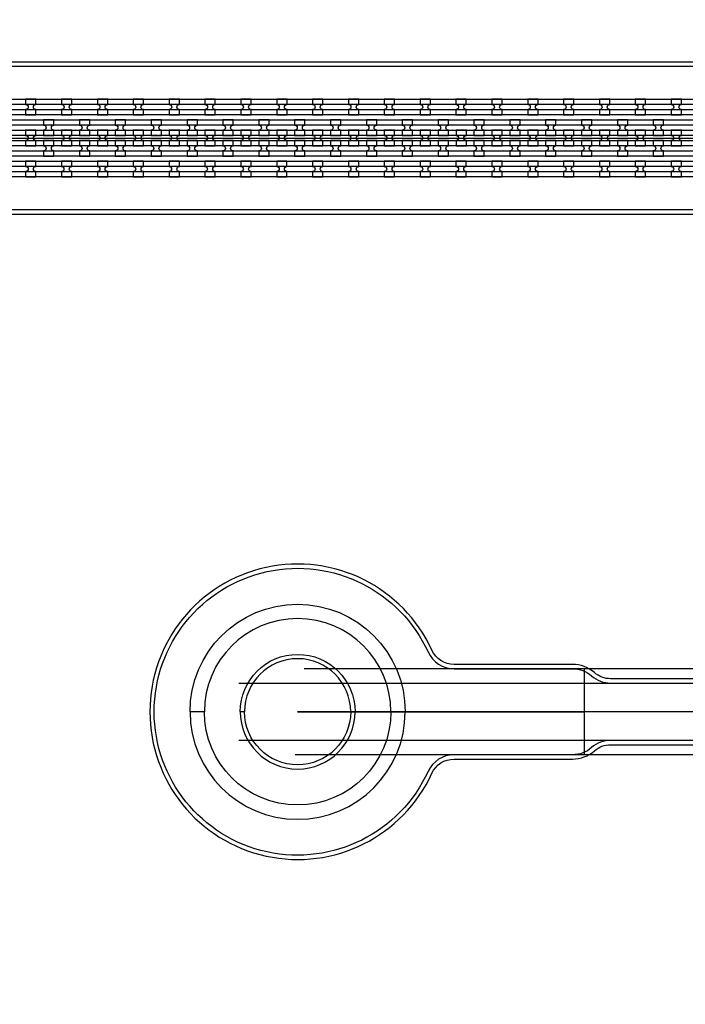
# Model space of a CAD drawing. Extents: x -63500 to 63500, y -63500 to 63500.
# Tile 108 of 256: x -21238 to -16597, y 3090 to 9955. Entities that reach past the tile are written whole.
import ezdxf

# ---------------------------------------------------------------- set-up
doc = ezdxf.new("R2010")
doc.units = 13
doc.header["$MEASUREMENT"] = 0
for name, color, linetype in [('1_Metal', 2, 'Continuous'), ('2_Electrodes', 5, 'Continuous'), ('3_Outline', 4, 'Continuous')]:
    doc.layers.add(name, color=color, linetype=linetype)

msp = doc.modelspace()

# ---------------------------------------------------------------- linework, layer by layer
for p, q in [((-25300, 9130), (-6800, 9130)), ((-13972.2, 5430), (-19255.1, 5430)), ((-17300, 4830), (-17300, 5430)), ((-19710.6, 5330), (-13972.2, 5330)), ((-16300, 5130), (-19300, 5130)), ((-19300, 5130), (-17300, 5130)), ((-13972.2, 4930), (-19710.6, 4930)), ((-13972.2, 4830), (-19318.1, 4830))]:
    msp.add_line(p, q)
for radius in [50000, 47500, 45000]:
    msp.add_circle((0, 0), radius)
at = {"layer": '1_Metal'}
for points in [[(-50000, 0, -1), (50000, 0), (51000, 0, 1), (-51000, 0)], [(-21124, 9400), (-21196, 9400), (-21196, 9364, -0.414214), (-21178, 9346), (-21178, 9346, -0.414214), (-21196, 9328), (-21196, 9292), (-21124, 9292), (-21124, 9328, -0.414214), (-21142, 9346), (-21142, 9346, -0.414214), (-21124, 9364)], [(-20874, 9400), (-20946, 9400), (-20946, 9364, -0.414214), (-20928, 9346), (-20928, 9346, -0.414214), (-20946, 9328), (-20946, 9292), (-20874, 9292), (-20874, 9328, -0.414214), (-20892, 9346), (-20892, 9346, -0.414214), (-20874, 9364)], [(-20624, 9400), (-20696, 9400), (-20696, 9364, -0.414214), (-20678, 9346), (-20678, 9346, -0.414214), (-20696, 9328), (-20696, 9292), (-20624, 9292), (-20624, 9328, -0.414214), (-20642, 9346), (-20642, 9346, -0.414214), (-20624, 9364)], [(-20374, 9400), (-20446, 9400), (-20446, 9364, -0.414214), (-20428, 9346), (-20428, 9346, -0.414214), (-20446, 9328), (-20446, 9292), (-20374, 9292), (-20374, 9328, -0.414214), (-20392, 9346), (-20392, 9346, -0.414214), (-20374, 9364)], [(-20124, 9400), (-20196, 9400), (-20196, 9364, -0.414214), (-20178, 9346), (-20178, 9346, -0.414214), (-20196, 9328), (-20196, 9292), (-20124, 9292), (-20124, 9328, -0.414214), (-20142, 9346), (-20142, 9346, -0.414214), (-20124, 9364)], [(-19874, 9400), (-19946, 9400), (-19946, 9364, -0.414214), (-19928, 9346), (-19928, 9346, -0.414214), (-19946, 9328), (-19946, 9292), (-19874, 9292), (-19874, 9328, -0.414214), (-19892, 9346), (-19892, 9346, -0.414214), (-19874, 9364)], [(-19624, 9400), (-19696, 9400), (-19696, 9364, -0.414214), (-19678, 9346), (-19678, 9346, -0.414214), (-19696, 9328), (-19696, 9292), (-19624, 9292), (-19624, 9328, -0.414214), (-19642, 9346), (-19642, 9346, -0.414214), (-19624, 9364)], [(-19374, 9400), (-19446, 9400), (-19446, 9364, -0.414214), (-19428, 9346), (-19428, 9346, -0.414214), (-19446, 9328), (-19446, 9292), (-19374, 9292), (-19374, 9328, -0.414214), (-19392, 9346), (-19392, 9346, -0.414214), (-19374, 9364)], [(-19124, 9400), (-19196, 9400), (-19196, 9364, -0.414214), (-19178, 9346), (-19178, 9346, -0.414214), (-19196, 9328), (-19196, 9292), (-19124, 9292), (-19124, 9328, -0.414214), (-19142, 9346), (-19142, 9346, -0.414214), (-19124, 9364)], [(-18874, 9400), (-18946, 9400), (-18946, 9364, -0.414214), (-18928, 9346), (-18928, 9346, -0.414214), (-18946, 9328), (-18946, 9292), (-18874, 9292), (-18874, 9328, -0.414214), (-18892, 9346), (-18892, 9346, -0.414214), (-18874, 9364)], [(-18624, 9400), (-18696, 9400), (-18696, 9364, -0.414214), (-18678, 9346), (-18678, 9346, -0.414214), (-18696, 9328), (-18696, 9292), (-18624, 9292), (-18624, 9328, -0.414214), (-18642, 9346), (-18642, 9346, -0.414214), (-18624, 9364)], [(-18374, 9400), (-18446, 9400), (-18446, 9364, -0.414214), (-18428, 9346), (-18428, 9346, -0.414214), (-18446, 9328), (-18446, 9292), (-18374, 9292), (-18374, 9328, -0.414214), (-18392, 9346), (-18392, 9346, -0.414214), (-18374, 9364)], [(-18124, 9400), (-18196, 9400), (-18196, 9364, -0.414214), (-18178, 9346), (-18178, 9346, -0.414214), (-18196, 9328), (-18196, 9292), (-18124, 9292), (-18124, 9328, -0.414214), (-18142, 9346), (-18142, 9346, -0.414214), (-18124, 9364)], [(-17874, 9400), (-17946, 9400), (-17946, 9364, -0.414214), (-17928, 9346), (-17928, 9346, -0.414214), (-17946, 9328), (-17946, 9292), (-17874, 9292), (-17874, 9328, -0.414214), (-17892, 9346), (-17892, 9346, -0.414214), (-17874, 9364)], [(-17624, 9400), (-17696, 9400), (-17696, 9364, -0.414214), (-17678, 9346), (-17678, 9346, -0.414214), (-17696, 9328), (-17696, 9292), (-17624, 9292), (-17624, 9328, -0.414214), (-17642, 9346), (-17642, 9346, -0.414214), (-17624, 9364)], [(-17374, 9400), (-17446, 9400), (-17446, 9364, -0.414214), (-17428, 9346), (-17428, 9346, -0.414214), (-17446, 9328), (-17446, 9292), (-17374, 9292), (-17374, 9328, -0.414214), (-17392, 9346), (-17392, 9346, -0.414214), (-17374, 9364)], [(-17124, 9400), (-17196, 9400), (-17196, 9364, -0.414214), (-17178, 9346), (-17178, 9346, -0.414214), (-17196, 9328), (-17196, 9292), (-17124, 9292), (-17124, 9328, -0.414214), (-17142, 9346), (-17142, 9346, -0.414214), (-17124, 9364)], [(-16874, 9400), (-16946, 9400), (-16946, 9364, -0.414214), (-16928, 9346), (-16928, 9346, -0.414214), (-16946, 9328), (-16946, 9292), (-16874, 9292), (-16874, 9328, -0.414214), (-16892, 9346), (-16892, 9346, -0.414214), (-16874, 9364)], [(-16624, 9400), (-16696, 9400), (-16696, 9364, -0.414214), (-16678, 9346), (-16678, 9346, -0.414214), (-16696, 9328), (-16696, 9292), (-16624, 9292), (-16624, 9328, -0.414214), (-16642, 9346), (-16642, 9346, -0.414214), (-16624, 9364)], [(-6802.1, 9220), (-34344, 9220, 0.414214), (-36184, 7380), (-36184, 6880, 0.414214), (-34344, 5040), (-33112, 5040, 0.414214), (-33094, 5058), (-33094, 5058), (-33063.4, 5058), (-33063.4, 4987.9), (-33093.4, 4987.9, 0.384752), (-33111.3, 5004), (-34344, 5004, -0.414214), (-36220, 6880), (-36220, 7380, -0.414214), (-34344, 9256), (-6802.1, 9256)], [(-21070.9, 9148), (-20998.9, 9148), (-20998.9, 9184, -0.414214), (-21016.9, 9202), (-21016.9, 9202, -0.414214), (-20998.9, 9220), (-20998.9, 9256), (-21070.9, 9256), (-21070.9, 9220, -0.414214), (-21052.9, 9202), (-21052.9, 9202, -0.414214), (-21070.9, 9184), (-21070.9, 9148)], [(-20820.9, 9148), (-20748.9, 9148), (-20748.9, 9184, -0.414214), (-20766.9, 9202), (-20766.9, 9202, -0.414214), (-20748.9, 9220), (-20748.9, 9256), (-20820.9, 9256), (-20820.9, 9220, -0.414214), (-20802.9, 9202), (-20802.9, 9202, -0.414214), (-20820.9, 9184), (-20820.9, 9148)], [(-20570.9, 9148), (-20498.9, 9148), (-20498.9, 9184, -0.414214), (-20516.9, 9202), (-20516.9, 9202, -0.414214), (-20498.9, 9220), (-20498.9, 9256), (-20570.9, 9256), (-20570.9, 9220, -0.414214), (-20552.9, 9202), (-20552.9, 9202, -0.414214), (-20570.9, 9184), (-20570.9, 9148)], [(-20320.9, 9148), (-20248.9, 9148), (-20248.9, 9184, -0.414214), (-20266.9, 9202), (-20266.9, 9202, -0.414214), (-20248.9, 9220), (-20248.9, 9256), (-20320.9, 9256), (-20320.9, 9220, -0.414214), (-20302.9, 9202), (-20302.9, 9202, -0.414214), (-20320.9, 9184), (-20320.9, 9148)], [(-20070.9, 9148), (-19998.9, 9148), (-19998.9, 9184, -0.414214), (-20016.9, 9202), (-20016.9, 9202, -0.414214), (-19998.9, 9220), (-19998.9, 9256), (-20070.9, 9256), (-20070.9, 9220, -0.414214), (-20052.9, 9202), (-20052.9, 9202, -0.414214), (-20070.9, 9184), (-20070.9, 9148)], [(-19820.9, 9148), (-19748.9, 9148), (-19748.9, 9184, -0.414214), (-19766.9, 9202), (-19766.9, 9202, -0.414214), (-19748.9, 9220), (-19748.9, 9256), (-19820.9, 9256), (-19820.9, 9220, -0.414214), (-19802.9, 9202), (-19802.9, 9202, -0.414214), (-19820.9, 9184), (-19820.9, 9148)], [(-19570.9, 9148), (-19498.9, 9148), (-19498.9, 9184, -0.414214), (-19516.9, 9202), (-19516.9, 9202, -0.414214), (-19498.9, 9220), (-19498.9, 9256), (-19570.9, 9256), (-19570.9, 9220, -0.414214), (-19552.9, 9202), (-19552.9, 9202, -0.414214), (-19570.9, 9184), (-19570.9, 9148)], [(-19320.9, 9148), (-19248.9, 9148), (-19248.9, 9184, -0.414214), (-19266.9, 9202), (-19266.9, 9202, -0.414214), (-19248.9, 9220), (-19248.9, 9256), (-19320.9, 9256), (-19320.9, 9220, -0.414214), (-19302.9, 9202), (-19302.9, 9202, -0.414214), (-19320.9, 9184), (-19320.9, 9148)], [(-19070.9, 9148), (-18998.9, 9148), (-18998.9, 9184, -0.414214), (-19016.9, 9202), (-19016.9, 9202, -0.414214), (-18998.9, 9220), (-18998.9, 9256), (-19070.9, 9256), (-19070.9, 9220, -0.414214), (-19052.9, 9202), (-19052.9, 9202, -0.414214), (-19070.9, 9184), (-19070.9, 9148)], [(-18820.9, 9148), (-18748.9, 9148), (-18748.9, 9184, -0.414214), (-18766.9, 9202), (-18766.9, 9202, -0.414214), (-18748.9, 9220), (-18748.9, 9256), (-18820.9, 9256), (-18820.9, 9220, -0.414214), (-18802.9, 9202), (-18802.9, 9202, -0.414214), (-18820.9, 9184), (-18820.9, 9148)], [(-18570.9, 9148), (-18498.9, 9148), (-18498.9, 9184, -0.414214), (-18516.9, 9202), (-18516.9, 9202, -0.414214), (-18498.9, 9220), (-18498.9, 9256), (-18570.9, 9256), (-18570.9, 9220, -0.414214), (-18552.9, 9202), (-18552.9, 9202, -0.414214), (-18570.9, 9184), (-18570.9, 9148)], [(-18320.9, 9148), (-18248.9, 9148), (-18248.9, 9184, -0.414214), (-18266.9, 9202), (-18266.9, 9202, -0.414214), (-18248.9, 9220), (-18248.9, 9256), (-18320.9, 9256), (-18320.9, 9220, -0.414214), (-18302.9, 9202), (-18302.9, 9202, -0.414214), (-18320.9, 9184), (-18320.9, 9148)], [(-18070.9, 9148), (-17998.9, 9148), (-17998.9, 9184, -0.414214), (-18016.9, 9202), (-18016.9, 9202, -0.414214), (-17998.9, 9220), (-17998.9, 9256), (-18070.9, 9256), (-18070.9, 9220, -0.414214), (-18052.9, 9202), (-18052.9, 9202, -0.414214), (-18070.9, 9184), (-18070.9, 9148)], [(-17820.9, 9148), (-17748.9, 9148), (-17748.9, 9184, -0.414214), (-17766.9, 9202), (-17766.9, 9202, -0.414214), (-17748.9, 9220), (-17748.9, 9256), (-17820.9, 9256), (-17820.9, 9220, -0.414214), (-17802.9, 9202), (-17802.9, 9202, -0.414214), (-17820.9, 9184), (-17820.9, 9148)], [(-17570.9, 9148), (-17498.9, 9148), (-17498.9, 9184, -0.414214), (-17516.9, 9202), (-17516.9, 9202, -0.414214), (-17498.9, 9220), (-17498.9, 9256), (-17570.9, 9256), (-17570.9, 9220, -0.414214), (-17552.9, 9202), (-17552.9, 9202, -0.414214), (-17570.9, 9184), (-17570.9, 9148)], [(-17320.9, 9148), (-17248.9, 9148), (-17248.9, 9184, -0.414214), (-17266.9, 9202), (-17266.9, 9202, -0.414214), (-17248.9, 9220), (-17248.9, 9256), (-17320.9, 9256), (-17320.9, 9220, -0.414214), (-17302.9, 9202), (-17302.9, 9202, -0.414214), (-17320.9, 9184), (-17320.9, 9148)], [(-17070.9, 9148), (-16998.9, 9148), (-16998.9, 9184, -0.414214), (-17016.9, 9202), (-17016.9, 9202, -0.414214), (-16998.9, 9220), (-16998.9, 9256), (-17070.9, 9256), (-17070.9, 9220, -0.414214), (-17052.9, 9202), (-17052.9, 9202, -0.414214), (-17070.9, 9184), (-17070.9, 9148)], [(-16820.9, 9148), (-16748.9, 9148), (-16748.9, 9184, -0.414214), (-16766.9, 9202), (-16766.9, 9202, -0.414214), (-16748.9, 9220), (-16748.9, 9256), (-16820.9, 9256), (-16820.9, 9220, -0.414214), (-16802.9, 9202), (-16802.9, 9202, -0.414214), (-16820.9, 9184), (-16820.9, 9148)], [(-6802.1, 9148), (-34344, 9148, 0.414214), (-36112, 7380), (-36112, 6880, 0.414214), (-34344, 5112), (-33112, 5112, 0.414214), (-33094, 5130), (-33094, 5130), (-33063.4, 5130), (-33063.4, 5058), (-33094, 5058, 0.414214), (-33112, 5076), (-34344, 5076, -0.414214), (-36148, 6880), (-36148, 7380, -0.414214), (-34344, 9184), (-6802.1, 9184)], [(-21195.9, 9076), (-21123.9, 9076), (-21123.9, 9112, -0.414214), (-21141.9, 9130), (-21141.9, 9130, -0.414214), (-21123.9, 9148), (-21123.9, 9184), (-21195.9, 9184), (-21195.9, 9148, -0.414214), (-21177.9, 9130), (-21177.9, 9130, -0.414214), (-21195.9, 9112), (-21195.9, 9076)], [(-20945.9, 9076), (-20873.9, 9076), (-20873.9, 9112, -0.414214), (-20891.9, 9130), (-20891.9, 9130, -0.414214), (-20873.9, 9148), (-20873.9, 9184), (-20945.9, 9184), (-20945.9, 9148, -0.414214), (-20927.9, 9130), (-20927.9, 9130, -0.414214), (-20945.9, 9112), (-20945.9, 9076)], [(-20695.9, 9076), (-20623.9, 9076), (-20623.9, 9112, -0.414214), (-20641.9, 9130), (-20641.9, 9130, -0.414214), (-20623.9, 9148), (-20623.9, 9184), (-20695.9, 9184), (-20695.9, 9148, -0.414214), (-20677.9, 9130), (-20677.9, 9130, -0.414214), (-20695.9, 9112), (-20695.9, 9076)], [(-20445.9, 9076), (-20373.9, 9076), (-20373.9, 9112, -0.414214), (-20391.9, 9130), (-20391.9, 9130, -0.414214), (-20373.9, 9148), (-20373.9, 9184), (-20445.9, 9184), (-20445.9, 9148, -0.414214), (-20427.9, 9130), (-20427.9, 9130, -0.414214), (-20445.9, 9112), (-20445.9, 9076)], [(-20195.9, 9076), (-20123.9, 9076), (-20123.9, 9112, -0.414214), (-20141.9, 9130), (-20141.9, 9130, -0.414214), (-20123.9, 9148), (-20123.9, 9184), (-20195.9, 9184), (-20195.9, 9148, -0.414214), (-20177.9, 9130), (-20177.9, 9130, -0.414214), (-20195.9, 9112), (-20195.9, 9076)], [(-19945.9, 9076), (-19873.9, 9076), (-19873.9, 9112, -0.414214), (-19891.9, 9130), (-19891.9, 9130, -0.414214), (-19873.9, 9148), (-19873.9, 9184), (-19945.9, 9184), (-19945.9, 9148, -0.414214), (-19927.9, 9130), (-19927.9, 9130, -0.414214), (-19945.9, 9112), (-19945.9, 9076)], [(-19695.9, 9076), (-19623.9, 9076), (-19623.9, 9112, -0.414214), (-19641.9, 9130), (-19641.9, 9130, -0.414214), (-19623.9, 9148), (-19623.9, 9184), (-19695.9, 9184), (-19695.9, 9148, -0.414214), (-19677.9, 9130), (-19677.9, 9130, -0.414214), (-19695.9, 9112), (-19695.9, 9076)], [(-19445.9, 9076), (-19373.9, 9076), (-19373.9, 9112, -0.414214), (-19391.9, 9130), (-19391.9, 9130, -0.414214), (-19373.9, 9148), (-19373.9, 9184), (-19445.9, 9184), (-19445.9, 9148, -0.414214), (-19427.9, 9130), (-19427.9, 9130, -0.414214), (-19445.9, 9112), (-19445.9, 9076)], [(-19195.9, 9076), (-19123.9, 9076), (-19123.9, 9112, -0.414214), (-19141.9, 9130), (-19141.9, 9130, -0.414214), (-19123.9, 9148), (-19123.9, 9184), (-19195.9, 9184), (-19195.9, 9148, -0.414214), (-19177.9, 9130), (-19177.9, 9130, -0.414214), (-19195.9, 9112), (-19195.9, 9076)], [(-18945.9, 9076), (-18873.9, 9076), (-18873.9, 9112, -0.414214), (-18891.9, 9130), (-18891.9, 9130, -0.414214), (-18873.9, 9148), (-18873.9, 9184), (-18945.9, 9184), (-18945.9, 9148, -0.414214), (-18927.9, 9130), (-18927.9, 9130, -0.414214), (-18945.9, 9112), (-18945.9, 9076)], [(-18695.9, 9076), (-18623.9, 9076), (-18623.9, 9112, -0.414214), (-18641.9, 9130), (-18641.9, 9130, -0.414214), (-18623.9, 9148), (-18623.9, 9184), (-18695.9, 9184), (-18695.9, 9148, -0.414214), (-18677.9, 9130), (-18677.9, 9130, -0.414214), (-18695.9, 9112), (-18695.9, 9076)], [(-18445.9, 9076), (-18373.9, 9076), (-18373.9, 9112, -0.414214), (-18391.9, 9130), (-18391.9, 9130, -0.414214), (-18373.9, 9148), (-18373.9, 9184), (-18445.9, 9184), (-18445.9, 9148, -0.414214), (-18427.9, 9130), (-18427.9, 9130, -0.414214), (-18445.9, 9112), (-18445.9, 9076)], [(-18195.9, 9076), (-18123.9, 9076), (-18123.9, 9112, -0.414214), (-18141.9, 9130), (-18141.9, 9130, -0.414214), (-18123.9, 9148), (-18123.9, 9184), (-18195.9, 9184), (-18195.9, 9148, -0.414214), (-18177.9, 9130), (-18177.9, 9130, -0.414214), (-18195.9, 9112), (-18195.9, 9076)], [(-17945.9, 9076), (-17873.9, 9076), (-17873.9, 9112, -0.414214), (-17891.9, 9130), (-17891.9, 9130, -0.414214), (-17873.9, 9148), (-17873.9, 9184), (-17945.9, 9184), (-17945.9, 9148, -0.414214), (-17927.9, 9130), (-17927.9, 9130, -0.414214), (-17945.9, 9112), (-17945.9, 9076)], [(-17695.9, 9076), (-17623.9, 9076), (-17623.9, 9112, -0.414214), (-17641.9, 9130), (-17641.9, 9130, -0.414214), (-17623.9, 9148), (-17623.9, 9184), (-17695.9, 9184), (-17695.9, 9148, -0.414214), (-17677.9, 9130), (-17677.9, 9130, -0.414214), (-17695.9, 9112), (-17695.9, 9076)], [(-17445.9, 9076), (-17373.9, 9076), (-17373.9, 9112, -0.414214), (-17391.9, 9130), (-17391.9, 9130, -0.414214), (-17373.9, 9148), (-17373.9, 9184), (-17445.9, 9184), (-17445.9, 9148, -0.414214), (-17427.9, 9130), (-17427.9, 9130, -0.414214), (-17445.9, 9112), (-17445.9, 9076)], [(-17195.9, 9076), (-17123.9, 9076), (-17123.9, 9112, -0.414214), (-17141.9, 9130), (-17141.9, 9130, -0.414214), (-17123.9, 9148), (-17123.9, 9184), (-17195.9, 9184), (-17195.9, 9148, -0.414214), (-17177.9, 9130), (-17177.9, 9130, -0.414214), (-17195.9, 9112), (-17195.9, 9076)], [(-16945.9, 9076), (-16873.9, 9076), (-16873.9, 9112, -0.414214), (-16891.9, 9130), (-16891.9, 9130, -0.414214), (-16873.9, 9148), (-16873.9, 9184), (-16945.9, 9184), (-16945.9, 9148, -0.414214), (-16927.9, 9130), (-16927.9, 9130, -0.414214), (-16945.9, 9112), (-16945.9, 9076)], [(-16695.9, 9076), (-16623.9, 9076), (-16623.9, 9112, -0.414214), (-16641.9, 9130), (-16641.9, 9130, -0.414214), (-16623.9, 9148), (-16623.9, 9184), (-16695.9, 9184), (-16695.9, 9148, -0.414214), (-16677.9, 9130), (-16677.9, 9130, -0.414214), (-16695.9, 9112), (-16695.9, 9076)], [(-6802.1, 9076), (-34344, 9076, 0.414214), (-36040, 7380), (-36040, 6880, 0.414214), (-34344, 5184), (-33112, 5184, 0.414214), (-33094, 5202), (-33094, 5202), (-33063.4, 5202), (-33063.4, 5130), (-33094, 5130, 0.414214), (-33112, 5148), (-34344, 5148, -0.414214), (-36076, 6880), (-36076, 7380, -0.414214), (-34344, 9112), (-6802.1, 9112)], [(-21070.9, 9112), (-21070.9, 9076, -0.414214), (-21052.9, 9058), (-21052.9, 9058, -0.414214), (-21070.9, 9040), (-21070.9, 9004), (-20998.9, 9004), (-20998.9, 9040, -0.414214), (-21016.9, 9058), (-21016.9, 9058, -0.414214), (-20998.9, 9076), (-20998.9, 9112)], [(-20820.9, 9112), (-20820.9, 9076, -0.414214), (-20802.9, 9058), (-20802.9, 9058, -0.414214), (-20820.9, 9040), (-20820.9, 9004), (-20748.9, 9004), (-20748.9, 9040, -0.414214), (-20766.9, 9058), (-20766.9, 9058, -0.414214), (-20748.9, 9076), (-20748.9, 9112)], [(-20570.9, 9112), (-20570.9, 9076, -0.414214), (-20552.9, 9058), (-20552.9, 9058, -0.414214), (-20570.9, 9040), (-20570.9, 9004), (-20498.9, 9004), (-20498.9, 9040, -0.414214), (-20516.9, 9058), (-20516.9, 9058, -0.414214), (-20498.9, 9076), (-20498.9, 9112)], [(-20320.9, 9112), (-20320.9, 9076, -0.414214), (-20302.9, 9058), (-20302.9, 9058, -0.414214), (-20320.9, 9040), (-20320.9, 9004), (-20248.9, 9004), (-20248.9, 9040, -0.414214), (-20266.9, 9058), (-20266.9, 9058, -0.414214), (-20248.9, 9076), (-20248.9, 9112)], [(-20070.9, 9112), (-20070.9, 9076, -0.414214), (-20052.9, 9058), (-20052.9, 9058, -0.414214), (-20070.9, 9040), (-20070.9, 9004), (-19998.9, 9004), (-19998.9, 9040, -0.414214), (-20016.9, 9058), (-20016.9, 9058, -0.414214), (-19998.9, 9076), (-19998.9, 9112)], [(-19820.9, 9112), (-19820.9, 9076, -0.414214), (-19802.9, 9058), (-19802.9, 9058, -0.414214), (-19820.9, 9040), (-19820.9, 9004), (-19748.9, 9004), (-19748.9, 9040, -0.414214), (-19766.9, 9058), (-19766.9, 9058, -0.414214), (-19748.9, 9076), (-19748.9, 9112)], [(-19570.9, 9112), (-19570.9, 9076, -0.414214), (-19552.9, 9058), (-19552.9, 9058, -0.414214), (-19570.9, 9040), (-19570.9, 9004), (-19498.9, 9004), (-19498.9, 9040, -0.414214), (-19516.9, 9058), (-19516.9, 9058, -0.414214), (-19498.9, 9076), (-19498.9, 9112)], [(-19320.9, 9112), (-19320.9, 9076, -0.414214), (-19302.9, 9058), (-19302.9, 9058, -0.414214), (-19320.9, 9040), (-19320.9, 9004), (-19248.9, 9004), (-19248.9, 9040, -0.414214), (-19266.9, 9058), (-19266.9, 9058, -0.414214), (-19248.9, 9076), (-19248.9, 9112)], [(-19070.9, 9112), (-19070.9, 9076, -0.414214), (-19052.9, 9058), (-19052.9, 9058, -0.414214), (-19070.9, 9040), (-19070.9, 9004), (-18998.9, 9004), (-18998.9, 9040, -0.414214), (-19016.9, 9058), (-19016.9, 9058, -0.414214), (-18998.9, 9076), (-18998.9, 9112)], [(-18820.9, 9112), (-18820.9, 9076, -0.414214), (-18802.9, 9058), (-18802.9, 9058, -0.414214), (-18820.9, 9040), (-18820.9, 9004), (-18748.9, 9004), (-18748.9, 9040, -0.414214), (-18766.9, 9058), (-18766.9, 9058, -0.414214), (-18748.9, 9076), (-18748.9, 9112)], [(-18570.9, 9112), (-18570.9, 9076, -0.414214), (-18552.9, 9058), (-18552.9, 9058, -0.414214), (-18570.9, 9040), (-18570.9, 9004), (-18498.9, 9004), (-18498.9, 9040, -0.414214), (-18516.9, 9058), (-18516.9, 9058, -0.414214), (-18498.9, 9076), (-18498.9, 9112)], [(-18320.9, 9112), (-18320.9, 9076, -0.414214), (-18302.9, 9058), (-18302.9, 9058, -0.414214), (-18320.9, 9040), (-18320.9, 9004), (-18248.9, 9004), (-18248.9, 9040, -0.414214), (-18266.9, 9058), (-18266.9, 9058, -0.414214), (-18248.9, 9076), (-18248.9, 9112)], [(-18070.9, 9112), (-18070.9, 9076, -0.414214), (-18052.9, 9058), (-18052.9, 9058, -0.414214), (-18070.9, 9040), (-18070.9, 9004), (-17998.9, 9004), (-17998.9, 9040, -0.414214), (-18016.9, 9058), (-18016.9, 9058, -0.414214), (-17998.9, 9076), (-17998.9, 9112)], [(-17820.9, 9112), (-17820.9, 9076, -0.414214), (-17802.9, 9058), (-17802.9, 9058, -0.414214), (-17820.9, 9040), (-17820.9, 9004), (-17748.9, 9004), (-17748.9, 9040, -0.414214), (-17766.9, 9058), (-17766.9, 9058, -0.414214), (-17748.9, 9076), (-17748.9, 9112)], [(-17570.9, 9112), (-17570.9, 9076, -0.414214), (-17552.9, 9058), (-17552.9, 9058, -0.414214), (-17570.9, 9040), (-17570.9, 9004), (-17498.9, 9004), (-17498.9, 9040, -0.414214), (-17516.9, 9058), (-17516.9, 9058, -0.414214), (-17498.9, 9076), (-17498.9, 9112)], [(-17320.9, 9112), (-17320.9, 9076, -0.414214), (-17302.9, 9058), (-17302.9, 9058, -0.414214), (-17320.9, 9040), (-17320.9, 9004), (-17248.9, 9004), (-17248.9, 9040, -0.414214), (-17266.9, 9058), (-17266.9, 9058, -0.414214), (-17248.9, 9076), (-17248.9, 9112)], [(-17070.9, 9112), (-17070.9, 9076, -0.414214), (-17052.9, 9058), (-17052.9, 9058, -0.414214), (-17070.9, 9040), (-17070.9, 9004), (-16998.9, 9004), (-16998.9, 9040, -0.414214), (-17016.9, 9058), (-17016.9, 9058, -0.414214), (-16998.9, 9076), (-16998.9, 9112)], [(-16820.9, 9112), (-16820.9, 9076, -0.414214), (-16802.9, 9058), (-16802.9, 9058, -0.414214), (-16820.9, 9040), (-16820.9, 9004), (-16748.9, 9004), (-16748.9, 9040, -0.414214), (-16766.9, 9058), (-16766.9, 9058, -0.414214), (-16748.9, 9076), (-16748.9, 9112)], [(-6802.1, 9004), (-34344, 9004, 0.414214), (-35968, 7380), (-35968, 6880, 0.414214), (-34344, 5256), (-33111.3, 5256, 0.384752), (-33093.4, 5272.2), (-33063.4, 5272.2), (-33063.4, 5202), (-33094, 5202, 0.414214), (-33112, 5220), (-34344, 5220, -0.414214), (-36004, 6880), (-36004, 7380, -0.414214), (-34344, 9040), (-6802.1, 9040)], [(-21124.1, 8968), (-21196.1, 8968), (-21196.1, 8932, -0.414214), (-21178.1, 8914), (-21178.1, 8914, -0.414214), (-21196.1, 8896), (-21196.1, 8860), (-21124.1, 8860), (-21124.1, 8896, -0.414214), (-21142.1, 8914), (-21142.1, 8914, -0.414214), (-21124.1, 8932)], [(-20874.1, 8968), (-20946.1, 8968), (-20946.1, 8932, -0.414214), (-20928.1, 8914), (-20928.1, 8914, -0.414214), (-20946.1, 8896), (-20946.1, 8860), (-20874.1, 8860), (-20874.1, 8896, -0.414214), (-20892.1, 8914), (-20892.1, 8914, -0.414214), (-20874.1, 8932)], [(-20624.1, 8968), (-20696.1, 8968), (-20696.1, 8932, -0.414214), (-20678.1, 8914), (-20678.1, 8914, -0.414214), (-20696.1, 8896), (-20696.1, 8860), (-20624.1, 8860), (-20624.1, 8896, -0.414214), (-20642.1, 8914), (-20642.1, 8914, -0.414214), (-20624.1, 8932)], [(-20374.1, 8968), (-20446.1, 8968), (-20446.1, 8932, -0.414214), (-20428.1, 8914), (-20428.1, 8914, -0.414214), (-20446.1, 8896), (-20446.1, 8860), (-20374.1, 8860), (-20374.1, 8896, -0.414214), (-20392.1, 8914), (-20392.1, 8914, -0.414214), (-20374.1, 8932)], [(-20124.1, 8968), (-20196.1, 8968), (-20196.1, 8932, -0.414214), (-20178.1, 8914), (-20178.1, 8914, -0.414214), (-20196.1, 8896), (-20196.1, 8860), (-20124.1, 8860), (-20124.1, 8896, -0.414214), (-20142.1, 8914), (-20142.1, 8914, -0.414214), (-20124.1, 8932)], [(-19874.1, 8968), (-19946.1, 8968), (-19946.1, 8932, -0.414214), (-19928.1, 8914), (-19928.1, 8914, -0.414214), (-19946.1, 8896), (-19946.1, 8860), (-19874.1, 8860), (-19874.1, 8896, -0.414214), (-19892.1, 8914), (-19892.1, 8914, -0.414214), (-19874.1, 8932)], [(-19624.1, 8968), (-19696.1, 8968), (-19696.1, 8932, -0.414214), (-19678.1, 8914), (-19678.1, 8914, -0.414214), (-19696.1, 8896), (-19696.1, 8860), (-19624.1, 8860), (-19624.1, 8896, -0.414214), (-19642.1, 8914), (-19642.1, 8914, -0.414214), (-19624.1, 8932)], [(-19374.1, 8968), (-19446.1, 8968), (-19446.1, 8932, -0.414214), (-19428.1, 8914), (-19428.1, 8914, -0.414214), (-19446.1, 8896), (-19446.1, 8860), (-19374.1, 8860), (-19374.1, 8896, -0.414214), (-19392.1, 8914), (-19392.1, 8914, -0.414214), (-19374.1, 8932)], [(-19124.1, 8968), (-19196.1, 8968), (-19196.1, 8932, -0.414214), (-19178.1, 8914), (-19178.1, 8914, -0.414214), (-19196.1, 8896), (-19196.1, 8860), (-19124.1, 8860), (-19124.1, 8896, -0.414214), (-19142.1, 8914), (-19142.1, 8914, -0.414214), (-19124.1, 8932)], [(-18874.1, 8968), (-18946.1, 8968), (-18946.1, 8932, -0.414214), (-18928.1, 8914), (-18928.1, 8914, -0.414214), (-18946.1, 8896), (-18946.1, 8860), (-18874.1, 8860), (-18874.1, 8896, -0.414214), (-18892.1, 8914), (-18892.1, 8914, -0.414214), (-18874.1, 8932)], [(-18624.1, 8968), (-18696.1, 8968), (-18696.1, 8932, -0.414214), (-18678.1, 8914), (-18678.1, 8914, -0.414214), (-18696.1, 8896), (-18696.1, 8860), (-18624.1, 8860), (-18624.1, 8896, -0.414214), (-18642.1, 8914), (-18642.1, 8914, -0.414214), (-18624.1, 8932)], [(-18374.1, 8968), (-18446.1, 8968), (-18446.1, 8932, -0.414214), (-18428.1, 8914), (-18428.1, 8914, -0.414214), (-18446.1, 8896), (-18446.1, 8860), (-18374.1, 8860), (-18374.1, 8896, -0.414214), (-18392.1, 8914), (-18392.1, 8914, -0.414214), (-18374.1, 8932)], [(-18124.1, 8968), (-18196.1, 8968), (-18196.1, 8932, -0.414214), (-18178.1, 8914), (-18178.1, 8914, -0.414214), (-18196.1, 8896), (-18196.1, 8860), (-18124.1, 8860), (-18124.1, 8896, -0.414214), (-18142.1, 8914), (-18142.1, 8914, -0.414214), (-18124.1, 8932)], [(-17874.1, 8968), (-17946.1, 8968), (-17946.1, 8932, -0.414214), (-17928.1, 8914), (-17928.1, 8914, -0.414214), (-17946.1, 8896), (-17946.1, 8860), (-17874.1, 8860), (-17874.1, 8896, -0.414214), (-17892.1, 8914), (-17892.1, 8914, -0.414214), (-17874.1, 8932)], [(-17624.1, 8968), (-17696.1, 8968), (-17696.1, 8932, -0.414214), (-17678.1, 8914), (-17678.1, 8914, -0.414214), (-17696.1, 8896), (-17696.1, 8860), (-17624.1, 8860), (-17624.1, 8896, -0.414214), (-17642.1, 8914), (-17642.1, 8914, -0.414214), (-17624.1, 8932)], [(-17374.1, 8968), (-17446.1, 8968), (-17446.1, 8932, -0.414214), (-17428.1, 8914), (-17428.1, 8914, -0.414214), (-17446.1, 8896), (-17446.1, 8860), (-17374.1, 8860), (-17374.1, 8896, -0.414214), (-17392.1, 8914), (-17392.1, 8914, -0.414214), (-17374.1, 8932)], [(-17124.1, 8968), (-17196.1, 8968), (-17196.1, 8932, -0.414214), (-17178.1, 8914), (-17178.1, 8914, -0.414214), (-17196.1, 8896), (-17196.1, 8860), (-17124.1, 8860), (-17124.1, 8896, -0.414214), (-17142.1, 8914), (-17142.1, 8914, -0.414214), (-17124.1, 8932)], [(-16874.1, 8968), (-16946.1, 8968), (-16946.1, 8932, -0.414214), (-16928.1, 8914), (-16928.1, 8914, -0.414214), (-16946.1, 8896), (-16946.1, 8860), (-16874.1, 8860), (-16874.1, 8896, -0.414214), (-16892.1, 8914), (-16892.1, 8914, -0.414214), (-16874.1, 8932)], [(-16624.1, 8968), (-16696.1, 8968), (-16696.1, 8932, -0.414214), (-16678.1, 8914), (-16678.1, 8914, -0.414214), (-16696.1, 8896), (-16696.1, 8860), (-16624.1, 8860), (-16624.1, 8896, -0.414214), (-16642.1, 8914), (-16642.1, 8914, -0.414214), (-16624.1, 8932)], [(-20050, 5130, -1), (-18550, 5130), (-18650, 5130, 1), (-19950, 5130)], [(-20050, 5130, 1), (-18550, 5130), (-18650, 5130, -1), (-19950, 5130)]]:
    msp.add_lwpolyline(points, format="xyb", close=True, dxfattribs=at)
for points in [[(-34344.1, 9400), (-6802.1, 9400), (-6802.1, 9364), (-34344, 9364, 0.414214)], [(-34344, 9328), (-6802.1, 9328), (-6802.1, 9292), (-34344.1, 9292, 0.414214)], [(-34344.1, 8968), (-6802.1, 8968), (-6802.1, 8932), (-34344, 8932, 0.414214)], [(-34344, 8896), (-6802.1, 8896), (-6802.1, 8860), (-34344.1, 8860, 0.414214)]]:
    msp.add_lwpolyline(points, format="xyb", dxfattribs=at)
at = {"layer": '2_Electrodes'}
for points in [[(47500, 0, 1), (-47500, 0), (-51000, 0, -1), (51000, 0)], [(-36293.4, 5330, 0.610914), (-36171.5, 5567.5, -0.156977), (-36594, 6880), (-36594, 7380, -0.414214), (-34344, 9630), (-7798.2, 9630), (-7798.2, 9660), (-34344, 9660, 0.414214), (-36624, 7380), (-36624, 6880, 0.156977), (-36195.9, 5550, -0.610914), (-36293.4, 5360)], [(-18900, 5130), (-18930, 5130, 1), (-19670, 5130), (-19700, 5130, -1)], [(-18900, 5130), (-18930, 5130, -1), (-19670, 5130), (-19700, 5130, 1)]]:
    msp.add_lwpolyline(points, format="xyb", close=True, dxfattribs=at)
for points in [[(-34344, 8600), (-7798.2, 8600), (-7798.2, 8630), (-34344, 8630, 0.414214)], [(-16450, 5360), (-17118.3, 5360, -0.182676), (-17230.7, 5402.5, 0.182676), (-17382.8, 5460), (-18209.1, 5460, -0.293253), (-18363.7, 5559.2, 4.581742), (-18363.7, 4700.9, -0.293253), (-18209.1, 4800), (-17382.8, 4800, 0.182676), (-17230.7, 4857.5, -0.182676), (-17118.3, 4900), (-16450, 4900, -0.414214)], [(-16450, 4930), (-17118.3, 4930, 0.182676), (-17250.6, 4880, -0.182676), (-17382.8, 4830), (-18209.1, 4830, 0.293253), (-18390.9, 4713.4, -4.581742), (-18390.9, 5546.7, 0.293253), (-18209.1, 5430), (-17382.8, 5430, -0.182676), (-17250.6, 5380, 0.182676), (-17118.3, 5330), (-16450, 5330, 0.414214)]]:
    msp.add_lwpolyline(points, format="xyb", dxfattribs=at)
at = {"layer": '3_Outline'}
for points in [[(47500, 0, 1), (-47500, 0), (-51000, 0, -1), (51000, 0)], [(-36293.4, 5330, 0.610914), (-36171.5, 5567.5, -0.156977), (-36594, 6880), (-36594, 7380, -0.414214), (-34344, 9630), (-7798.2, 9630), (-7798.2, 9660), (-34344, 9660, 0.414214), (-36624, 7380), (-36624, 6880, 0.156977), (-36195.9, 5550, -0.610914), (-36293.4, 5360)], [(-18900, 5130), (-18930, 5130, 1), (-19670, 5130), (-19700, 5130, -1)], [(-18900, 5130), (-18930, 5130, -1), (-19670, 5130), (-19700, 5130, 1)]]:
    msp.add_lwpolyline(points, format="xyb", close=True, dxfattribs=at)
for points in [[(-34344, 8600), (-7798.2, 8600), (-7798.2, 8630), (-34344, 8630, 0.414214)], [(-16450, 5360), (-17118.3, 5360, -0.182676), (-17230.7, 5402.5, 0.182676), (-17382.8, 5460), (-18209.1, 5460, -0.293253), (-18363.7, 5559.2, 4.581742), (-18363.7, 4700.9, -0.293253), (-18209.1, 4800), (-17382.8, 4800, 0.182676), (-17230.7, 4857.5, -0.182676), (-17118.3, 4900), (-16450, 4900, -0.414214)], [(-16450, 4930), (-17118.3, 4930, 0.182676), (-17250.6, 4880, -0.182676), (-17382.8, 4830), (-18209.1, 4830, 0.293253), (-18390.9, 4713.4, -4.581742), (-18390.9, 5546.7, 0.293253), (-18209.1, 5430), (-17382.8, 5430, -0.182676), (-17250.6, 5380, 0.182676), (-17118.3, 5330), (-16450, 5330, 0.414214)]]:
    msp.add_lwpolyline(points, format="xyb", dxfattribs=at)

doc.saveas('drawing.dxf')
